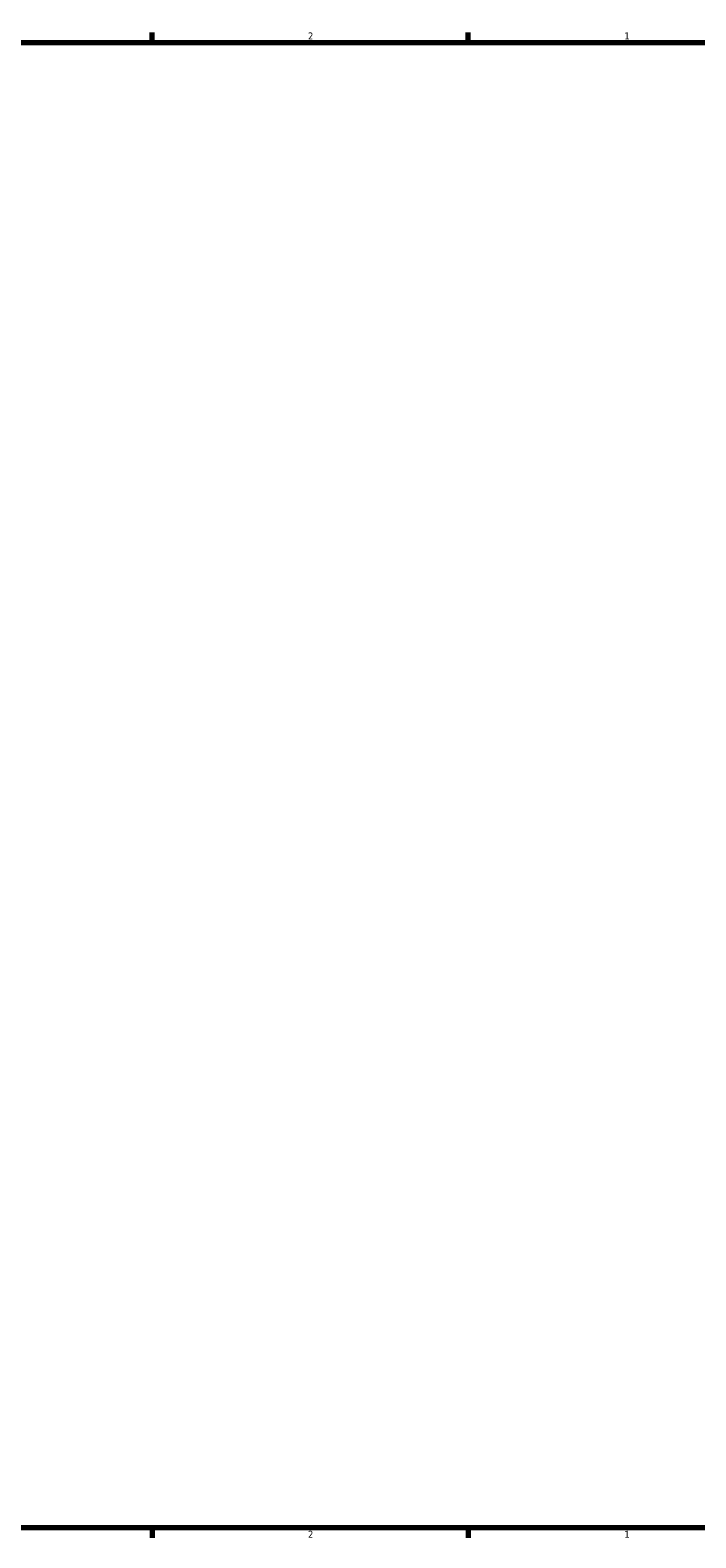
# Model space of a CAD drawing. Header units: inches. Extents: x -6.9 to 51.6, y -5.9 to 38.
# Tile 8 of 10: x 23.9 to 32.8, y 0.9 to 21.2. Entities that reach past the tile are written whole.
import ezdxf

# ---------------------------------------------------------------- set-up
doc = ezdxf.new("R2010")
doc.units = ezdxf.units.IN
doc.header["$MEASUREMENT"] = 0
doc.layers.add('Border (ANSI)', color=7, linetype='Continuous', lineweight=70)
doc.styles.add('Note Text (ANSI)', font='tahoma.ttf')

# ---------------------------------------------------------------- blocks, each defined once
blk = doc.blocks.new('Borders Default Border')
at = {"layer": 'Border (ANSI)'}
for p, q in [((25.5, 21), (25.5, 21.134)), ((29.75, 21), (29.75, 21.134)), ((25.5, 1), (25.5, 0.866)), ((29.75, 1), (29.75, 0.866))]:
    blk.add_line(p, q, dxfattribs=at)
at = {"layer": 'Border (ANSI)', "flags": 128}
blk.add_lwpolyline([(0.5, 1), (0.5, 21), (33.5, 21), (33.5, 1), (0.5, 1)], dxfattribs=at)
at = {"layer": 'Border (ANSI)', "color": 5, "true_color": 0x0000ff, "char_height": 0.0945, "attachment_point": 7, "style": 'Note Text (ANSI)'}
for s, insert in [('2', (27.596, 21.04)), ('1', (31.854, 21.04)), ('2', (27.596, 0.866)), ('1', (31.854, 0.866))]:
    blk.add_mtext(s, dxfattribs=dict(at, insert=insert))

msp = doc.modelspace()

# ---------------------------------------------------------------- block references
msp.add_blockref('Borders Default Border', (0, 0))

doc.saveas('drawing.dxf')
